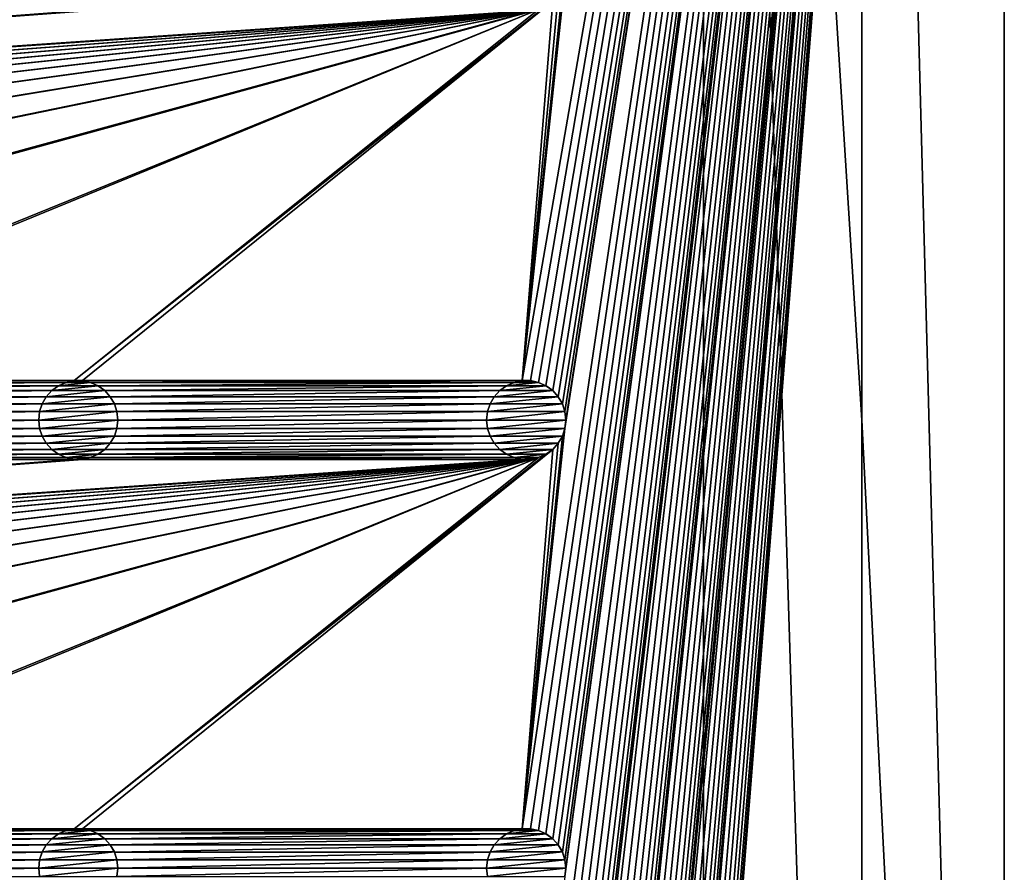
# Model space of a CAD drawing. Header units: metres. Extents: x -200 to 200, y -200 to 200.
# Tile 67 of 88: x 138 to 200, y -29 to 25. Entities that reach past the tile are written whole.
import ezdxf

# ---------------------------------------------------------------- set-up
doc = ezdxf.new("R2010")
doc.units = ezdxf.units.M
doc.layers.add('solid_P34200', color=7, linetype='CONTINUOUS')

msp = doc.modelspace()

# ---------------------------------------------------------------- linework, layer by layer
at = {"layer": 'solid_P34200'}
for points in [[(169.541077, 2.485712, 5), (200, 178, 5), (172.242264, 27.771629, 5)], [(169.541077, -25.814287, 5), (200, 178, 5), (172.242264, -0.52837, 5)], [(169.541077, 2.485712, 5), (170.058914, 2.485712, 5), (200, 178, 5)], [(169.541077, -82.414291, 5), (170.058914, -82.414291, 5), (200, 178, 5)], [(172.242264, -57.128368, 5), (169.541077, -82.414291, 5), (200, 178, 5)], [(169.541077, -54.114288, 5), (170.058914, -54.114288, 5), (200, 178, 5)], [(172.242264, -28.828369, 5), (169.541077, -54.114288, 5), (200, 178, 5)], [(169.541077, -25.814287, 5), (170.058914, -25.814287, 5), (200, 178, 5)], [(170.058914, 2.485712, 5), (170.574692, 2.376353, 5), (200, 178, 5)], [(170.058914, -139.014282, 5), (170.574692, -139.123642, 5), (200, 178, 5)], [(172.300003, -113.199997, 5), (170.058914, -139.014282, 5), (200, 178, 5)], [(170.058914, -110.714287, 5), (170.574692, -110.823647, 5), (200, 178, 5)], [(172.300003, -84.900002, 5), (170.058914, -110.714287, 5), (200, 178, 5)], [(170.058914, -82.414291, 5), (170.574692, -82.523643, 5), (200, 178, 5)], [(170.058914, -54.114288, 5), (170.574692, -54.223648, 5), (200, 178, 5)], [(170.058914, -25.814287, 5), (170.574692, -25.923647, 5), (200, 178, 5)], [(170.574692, 2.376353, 5), (171.047821, 2.165069, 5), (200, 178, 5)], [(170.574692, -167.423645, 5), (171.047821, -167.634933, 5), (200, 178, 5)], [(172.300003, -141.5, 5), (170.574692, -167.423645, 5), (200, 178, 5)], [(170.574692, -139.123642, 5), (171.047821, -139.33493, 5), (200, 178, 5)], [(170.574692, -110.823647, 5), (171.047821, -111.034927, 5), (200, 178, 5)], [(170.574692, -82.523643, 5), (171.047821, -82.734932, 5), (200, 178, 5)], [(170.574692, -54.223648, 5), (171.047821, -54.434929, 5), (200, 178, 5)], [(170.574692, -25.923647, 5), (171.047821, -26.134932, 5), (200, 178, 5)], [(171.047821, 2.165069, 5), (171.474228, 1.85621, 5), (200, 178, 5)], [(171.047821, -167.634933, 5), (171.474228, -167.943787, 5), (200, 178, 5)], [(171.047821, -139.33493, 5), (171.474228, -139.643784, 5), (200, 178, 5)], [(171.047821, -111.034927, 5), (171.474228, -111.343788, 5), (200, 178, 5)], [(171.047821, -82.734932, 5), (171.474228, -83.043793, 5), (200, 178, 5)], [(171.047821, -54.434929, 5), (171.474228, -54.74379, 5), (200, 178, 5)], [(171.047821, -26.134932, 5), (171.474228, -26.44379, 5), (200, 178, 5)], [(171.474228, 1.85621, 5), (171.820801, 1.469712, 5), (200, 178, 5)], [(171.474228, -167.943787, 5), (171.820801, -168.330292, 5), (200, 178, 5)], [(171.474228, -139.643784, 5), (171.820801, -140.030289, 5), (200, 178, 5)], [(171.474228, -111.343788, 5), (171.820801, -111.730286, 5), (200, 178, 5)], [(171.474228, -83.043793, 5), (171.820801, -83.43029, 5), (200, 178, 5)], [(171.474228, -54.74379, 5), (171.820801, -55.130287, 5), (200, 178, 5)], [(171.474228, -26.44379, 5), (171.820801, -26.830288, 5), (200, 178, 5)], [(171.820801, 1.469712, 5), (172.084335, 1.015567, 5), (200, 178, 5)], [(171.820801, -168.330292, 5), (172.084335, -168.784439, 5), (200, 178, 5)], [(171.820801, -140.030289, 5), (172.084335, -140.484436, 5), (200, 178, 5)], [(171.820801, -111.730286, 5), (172.084335, -112.184433, 5), (200, 178, 5)], [(171.820801, -83.43029, 5), (172.084335, -83.88443, 5), (200, 178, 5)], [(171.820801, -55.130287, 5), (172.084335, -55.584435, 5), (200, 178, 5)], [(171.820801, -26.830288, 5), (172.084335, -27.284433, 5), (200, 178, 5)], [(172.084335, 1.015567, 5), (172.242264, 0.52837, 5), (200, 178, 5)], [(172.084335, -168.784439, 5), (172.242264, -169.271637, 5), (200, 178, 5)], [(172.084335, -140.484436, 5), (172.242264, -140.971634, 5), (200, 178, 5)], [(172.084335, -112.184433, 5), (172.242264, -112.671631, 5), (200, 178, 5)], [(172.084335, -83.88443, 5), (172.242264, -84.371628, 5), (200, 178, 5)], [(172.084335, -55.584435, 5), (172.242264, -56.071629, 5), (200, 178, 5)], [(172.084335, -27.284433, 5), (172.242264, -27.771629, 5), (200, 178, 5)], [(172.300003, 0, 5), (172.242264, -0.52837, 5), (200, 178, 5)], [(172.242264, 0.52837, 5), (172.300003, 0, 5), (200, 178, 5)], [(172.242264, -169.271637, 5), (172.300003, -169.800003, 5), (200, 178, 5)], [(172.242264, -140.971634, 5), (172.300003, -141.5, 5), (200, 178, 5)], [(172.242264, -112.671631, 5), (172.300003, -113.199997, 5), (200, 178, 5)], [(172.242264, -84.371628, 5), (172.300003, -84.900002, 5), (200, 178, 5)], [(172.300003, -56.599998, 5), (172.242264, -57.128368, 5), (200, 178, 5)], [(172.242264, -56.071629, 5), (172.300003, -56.599998, 5), (200, 178, 5)], [(172.300003, -28.299999, 5), (172.242264, -28.828369, 5), (200, 178, 5)], [(172.242264, -27.771629, 5), (172.300003, -28.299999, 5), (200, 178, 5)], [(172.300003, -169.800003, 5), (200, -178, 5), (200, 178, 5)], [(191, 159, 3.5), (200, 178, 3.5), (200, -178, 3.5)], [(200, 178, 3.5), (200, 178, 5), (200, -178, 5)], [(200, 178, 3.5), (200, -178, 5), (200, -178, 3.5)], [(181, 159), (8.64688, 12.25524), (-181, 159)], [(181, 159), (10.240819, 10.959723), (8.64688, 12.25524)], [(181, 159), (181, -159), (10.240819, 10.959723)], [(191, -159, 3.5), (181, -159), (181, 159)], [(191, 0, 3.5), (191, -159, 3.5), (181, 159)], [(191, 159, 3.5), (191, 0, 3.5), (181, 159)], [(191, 159, 3.5), (200, -178, 3.5), (191, 0, 3.5)], [(169.541077, 2.485712, 5), (172.242264, 27.771629, 5), (172.084335, 27.284433, 5)], [(169.541077, 2.485712, 5), (172.084335, 27.284433, 5), (171.820801, 26.830288, 5)], [(169.541077, 2.485712, 5), (171.820801, 26.830288, 5), (171.474228, 26.44379, 5)], [(141.241074, 2.485712, 5), (171.474228, 26.44379, 5), (171.047821, 26.134932, 5)], [(141.241074, 2.485712, 5), (141.758926, 2.485712, 5), (171.474228, 26.44379, 5)], [(141.241074, 2.485712, 5), (171.047821, 26.134932, 5), (170.574692, 25.923647, 5)], [(141.758926, 2.485712, 5), (169.541077, 2.485712, 5), (171.474228, 26.44379, 5)], [(170.058914, 25.814287, 5), (-170.058914, 2.485712, 5), (-169.541077, 2.485712, 5)], [(170.058914, 25.814287, 5), (169.541077, 25.814287, 5), (-170.058914, 2.485712, 5)], [(141.758926, 25.814287, 5), (-170.058914, 2.485712, 5), (169.541077, 25.814287, 5)], [(141.758926, 25.814287, 5), (141.241074, 25.814287, 5), (-170.058914, 2.485712, 5)], [(113.458923, 25.814287, 5), (-170.058914, 2.485712, 5), (141.241074, 25.814287, 5)], [(170.058914, 25.814287, 5), (-169.541077, 2.485712, 5), (-141.758926, 2.485712, 5)], [(170.058914, 25.814287, 5), (-141.758926, 2.485712, 5), (-141.241074, 2.485712, 5)], [(170.058914, 25.814287, 5), (-141.241074, 2.485712, 5), (-113.458923, 2.485712, 5)], [(170.058914, 25.814287, 5), (-113.458923, 2.485712, 5), (-112.941078, 2.485712, 5)], [(170.058914, 25.814287, 5), (-112.941078, 2.485712, 5), (-85.15892, 2.485712, 5)], [(170.058914, 25.814287, 5), (-85.15892, 2.485712, 5), (-84.641083, 2.485712, 5)], [(170.058914, 25.814287, 5), (-84.641083, 2.485712, 5), (-56.858921, 2.485712, 5)], [(170.058914, 25.814287, 5), (-56.858921, 2.485712, 5), (-56.34108, 2.485712, 5)], [(170.058914, 25.814287, 5), (-56.34108, 2.485712, 5), (-28.55892, 2.485712, 5)], [(170.058914, 25.814287, 5), (-28.55892, 2.485712, 5), (-28.04108, 2.485712, 5)], [(170.058914, 25.814287, 5), (-28.04108, 2.485712, 5), (-0.25892, 2.485712, 5)], [(170.058914, 25.814287, 5), (-0.25892, 2.485712, 5), (0.25892, 2.485712, 5)], [(28.04108, 2.485712, 5), (170.058914, 25.814287, 5), (0.25892, 2.485712, 5)], [(28.04108, 2.485712, 5), (28.55892, 2.485712, 5), (170.058914, 25.814287, 5)], [(28.55892, 2.485712, 5), (56.34108, 2.485712, 5), (170.058914, 25.814287, 5)], [(56.34108, 2.485712, 5), (56.858921, 2.485712, 5), (170.058914, 25.814287, 5)], [(56.858921, 2.485712, 5), (84.641083, 2.485712, 5), (170.058914, 25.814287, 5)], [(84.641083, 2.485712, 5), (170.574692, 25.923647, 5), (170.058914, 25.814287, 5)], [(84.641083, 2.485712, 5), (85.15892, 2.485712, 5), (170.574692, 25.923647, 5)], [(85.15892, 2.485712, 5), (112.941078, 2.485712, 5), (170.574692, 25.923647, 5)], [(112.941078, 2.485712, 5), (113.458923, 2.485712, 5), (170.574692, 25.923647, 5)], [(113.458923, 2.485712, 5), (141.241074, 2.485712, 5), (170.574692, 25.923647, 5)], [(181, -159), (11.633039, 9.467192), (10.240819, 10.959723)], [(181, -159), (12.817678, 7.79116), (11.633039, 9.467192)], [(181, -159), (13.756138, 5.976712), (12.817678, 7.79116)], [(181, -159), (14.444175, 4.045302), (13.756138, 5.976712)], [(181, -159), (14.856524, 2.058549), (14.444175, 4.045302)], [(181, -159), (15, 0), (14.856524, 2.058549)], [(113.458923, 2.485712, 5), (113.974686, 2.376353, 5), (141.241074, 2.485712, 5)], [(113.974686, 2.376353, 5), (140.725311, 2.376353, 5), (141.241074, 2.485712, 5)], [(113.974686, 2.376353, 5), (114.447815, 2.165069, 5), (140.725311, 2.376353, 5)], [(114.447815, 2.165069, 5), (140.252182, 2.165069, 5), (140.725311, 2.376353, 5)], [(114.447815, 2.165069, 5), (114.874222, 1.85621, 5), (140.252182, 2.165069, 5)], [(114.874222, 1.85621, 5), (139.825775, 1.85621, 5), (140.252182, 2.165069, 5)], [(140.248474, 2.162048, 7.5), (140.252182, 2.165069, 5), (139.825775, 1.85621, 5)], [(139.82988, 1.859636, 7.5), (140.248474, 2.162048, 7.5), (139.825775, 1.85621, 5)], [(139.82988, 1.859636, 7.5), (143.17012, 1.859636, 7.5), (142.751526, 2.162048, 7.5)], [(139.82988, 1.859636, 7.5), (142.751526, 2.162048, 7.5), (140.248474, 2.162048, 7.5)], [(140.248474, 2.162048, 7.5), (140.731216, 2.377861, 7.5), (140.252182, 2.165069, 5)], [(140.248474, 2.162048, 7.5), (142.751526, 2.162048, 7.5), (142.268784, 2.377861, 7.5)], [(140.248474, 2.162048, 7.5), (142.268784, 2.377861, 7.5), (140.731216, 2.377861, 7.5)], [(140.731216, 2.377861, 7.5), (140.725311, 2.376353, 5), (140.252182, 2.165069, 5)], [(141.235367, 2.484521, 7.5), (141.241074, 2.485712, 5), (140.725311, 2.376353, 5)], [(140.731216, 2.377861, 7.5), (141.235367, 2.484521, 7.5), (140.725311, 2.376353, 5)], [(140.731216, 2.377861, 7.5), (142.268784, 2.377861, 7.5), (141.764633, 2.484521, 7.5)], [(140.731216, 2.377861, 7.5), (141.764633, 2.484521, 7.5), (141.235367, 2.484521, 7.5)], [(141.235367, 2.484521, 7.5), (141.764633, 2.484521, 7.5), (141.241074, 2.485712, 5)], [(141.764633, 2.484521, 7.5), (141.758926, 2.485712, 5), (141.241074, 2.485712, 5)], [(141.758926, 2.485712, 5), (142.274689, 2.376353, 5), (169.541077, 2.485712, 5)], [(142.268784, 2.377861, 7.5), (142.274689, 2.376353, 5), (141.758926, 2.485712, 5)], [(141.764633, 2.484521, 7.5), (142.268784, 2.377861, 7.5), (141.758926, 2.485712, 5)], [(142.268784, 2.377861, 7.5), (142.751526, 2.162048, 7.5), (142.274689, 2.376353, 5)], [(142.274689, 2.376353, 5), (169.025314, 2.376353, 5), (169.541077, 2.485712, 5)], [(142.274689, 2.376353, 5), (142.747818, 2.165069, 5), (169.025314, 2.376353, 5)], [(142.751526, 2.162048, 7.5), (142.747818, 2.165069, 5), (142.274689, 2.376353, 5)], [(142.747818, 2.165069, 5), (168.552185, 2.165069, 5), (169.025314, 2.376353, 5)], [(142.747818, 2.165069, 5), (143.174225, 1.85621, 5), (168.552185, 2.165069, 5)], [(143.17012, 1.859636, 7.5), (143.174225, 1.85621, 5), (142.747818, 2.165069, 5)], [(142.751526, 2.162048, 7.5), (143.17012, 1.859636, 7.5), (142.747818, 2.165069, 5)], [(143.174225, 1.85621, 5), (168.125778, 1.85621, 5), (168.552185, 2.165069, 5)], [(168.548462, 2.162048, 7.5), (168.552185, 2.165069, 5), (168.125778, 1.85621, 5)], [(168.129883, 1.859636, 7.5), (168.548462, 2.162048, 7.5), (168.125778, 1.85621, 5)], [(168.129883, 1.859636, 7.5), (171.470108, 1.859636, 7.5), (171.051529, 2.162048, 7.5)], [(168.129883, 1.859636, 7.5), (171.051529, 2.162048, 7.5), (168.548462, 2.162048, 7.5)], [(168.548462, 2.162048, 7.5), (169.031219, 2.377861, 7.5), (168.552185, 2.165069, 5)], [(168.548462, 2.162048, 7.5), (171.051529, 2.162048, 7.5), (170.568771, 2.377861, 7.5)], [(168.548462, 2.162048, 7.5), (170.568771, 2.377861, 7.5), (169.031219, 2.377861, 7.5)], [(169.031219, 2.377861, 7.5), (169.025314, 2.376353, 5), (168.552185, 2.165069, 5)], [(169.53537, 2.484521, 7.5), (169.541077, 2.485712, 5), (169.025314, 2.376353, 5)], [(169.031219, 2.377861, 7.5), (169.53537, 2.484521, 7.5), (169.025314, 2.376353, 5)], [(169.031219, 2.377861, 7.5), (170.568771, 2.377861, 7.5), (170.064636, 2.484521, 7.5)], [(169.031219, 2.377861, 7.5), (170.064636, 2.484521, 7.5), (169.53537, 2.484521, 7.5)], [(169.53537, 2.484521, 7.5), (170.064636, 2.484521, 7.5), (169.541077, 2.485712, 5)], [(170.064636, 2.484521, 7.5), (170.058914, 2.485712, 5), (169.541077, 2.485712, 5)], [(170.568771, 2.377861, 7.5), (170.574692, 2.376353, 5), (170.058914, 2.485712, 5)], [(170.064636, 2.484521, 7.5), (170.568771, 2.377861, 7.5), (170.058914, 2.485712, 5)], [(170.568771, 2.377861, 7.5), (171.051529, 2.162048, 7.5), (170.574692, 2.376353, 5)], [(171.051529, 2.162048, 7.5), (171.047821, 2.165069, 5), (170.574692, 2.376353, 5)], [(171.470108, 1.859636, 7.5), (171.474228, 1.85621, 5), (171.047821, 2.165069, 5)], [(171.051529, 2.162048, 7.5), (171.470108, 1.859636, 7.5), (171.047821, 2.165069, 5)], [(114.874222, 1.85621, 5), (115.220795, 1.469712, 5), (139.825775, 1.85621, 5)], [(115.220795, 1.469712, 5), (139.479202, 1.469712, 5), (139.825775, 1.85621, 5)], [(115.220795, 1.469712, 5), (115.484337, 1.015567, 5), (139.479202, 1.469712, 5)], [(115.484337, 1.015567, 5), (139.215668, 1.015567, 5), (139.479202, 1.469712, 5)], [(139.478119, 1.466708, 7.5), (139.479202, 1.469712, 5), (139.215668, 1.015567, 5)], [(139.217194, 1.019079, 7.5), (139.478119, 1.466708, 7.5), (139.215668, 1.015567, 5)], [(139.217194, 1.019079, 7.5), (143.782806, 1.019079, 7.5), (143.521881, 1.466708, 7.5)], [(139.217194, 1.019079, 7.5), (143.521881, 1.466708, 7.5), (139.478119, 1.466708, 7.5)], [(139.478119, 1.466708, 7.5), (139.82988, 1.859636, 7.5), (139.479202, 1.469712, 5)], [(139.478119, 1.466708, 7.5), (143.521881, 1.466708, 7.5), (143.17012, 1.859636, 7.5)], [(139.478119, 1.466708, 7.5), (143.17012, 1.859636, 7.5), (139.82988, 1.859636, 7.5)], [(139.82988, 1.859636, 7.5), (139.825775, 1.85621, 5), (139.479202, 1.469712, 5)], [(143.17012, 1.859636, 7.5), (143.521881, 1.466708, 7.5), (143.174225, 1.85621, 5)], [(143.174225, 1.85621, 5), (143.520798, 1.469712, 5), (168.125778, 1.85621, 5)], [(143.521881, 1.466708, 7.5), (143.520798, 1.469712, 5), (143.174225, 1.85621, 5)], [(143.520798, 1.469712, 5), (167.779205, 1.469712, 5), (168.125778, 1.85621, 5)], [(143.520798, 1.469712, 5), (143.784332, 1.015567, 5), (167.779205, 1.469712, 5)], [(143.782806, 1.019079, 7.5), (143.784332, 1.015567, 5), (143.520798, 1.469712, 5)], [(143.521881, 1.466708, 7.5), (143.782806, 1.019079, 7.5), (143.520798, 1.469712, 5)], [(143.784332, 1.015567, 5), (167.515656, 1.015567, 5), (167.779205, 1.469712, 5)], [(167.778122, 1.466708, 7.5), (167.779205, 1.469712, 5), (167.515656, 1.015567, 5)], [(167.517197, 1.019079, 7.5), (167.778122, 1.466708, 7.5), (167.515656, 1.015567, 5)], [(167.517197, 1.019079, 7.5), (172.082809, 1.019079, 7.5), (171.821884, 1.466708, 7.5)], [(167.517197, 1.019079, 7.5), (171.821884, 1.466708, 7.5), (167.778122, 1.466708, 7.5)], [(167.778122, 1.466708, 7.5), (168.129883, 1.859636, 7.5), (167.779205, 1.469712, 5)], [(167.778122, 1.466708, 7.5), (171.821884, 1.466708, 7.5), (171.470108, 1.859636, 7.5)], [(167.778122, 1.466708, 7.5), (171.470108, 1.859636, 7.5), (168.129883, 1.859636, 7.5)], [(168.129883, 1.859636, 7.5), (168.125778, 1.85621, 5), (167.779205, 1.469712, 5)], [(171.470108, 1.859636, 7.5), (171.821884, 1.466708, 7.5), (171.474228, 1.85621, 5)], [(171.821884, 1.466708, 7.5), (171.820801, 1.469712, 5), (171.474228, 1.85621, 5)], [(172.082809, 1.019079, 7.5), (172.084335, 1.015567, 5), (171.820801, 1.469712, 5)], [(171.821884, 1.466708, 7.5), (172.082809, 1.019079, 7.5), (171.820801, 1.469712, 5)], [(115.484337, 1.015567, 5), (115.642265, 0.52837, 5), (139.215668, 1.015567, 5)], [(115.642265, 0.52837, 5), (139.057739, 0.52837, 5), (139.215668, 1.015567, 5)], [(139.217194, 1.019079, 7.5), (139.215668, 1.015567, 5), (139.057739, 0.52837, 5)], [(139.060013, 0.532933, 7.5), (139.217194, 1.019079, 7.5), (139.057739, 0.52837, 5)], [(139.060013, 0.532933, 7.5), (143.939987, 0.532933, 7.5), (143.782806, 1.019079, 7.5)], [(139.060013, 0.532933, 7.5), (143.782806, 1.019079, 7.5), (139.217194, 1.019079, 7.5)], [(143.782806, 1.019079, 7.5), (143.939987, 0.532933, 7.5), (143.784332, 1.015567, 5)], [(143.784332, 1.015567, 5), (143.942261, 0.52837, 5), (167.515656, 1.015567, 5)], [(143.939987, 0.532933, 7.5), (143.942261, 0.52837, 5), (143.784332, 1.015567, 5)], [(143.942261, 0.52837, 5), (167.357742, 0.52837, 5), (167.515656, 1.015567, 5)], [(167.517197, 1.019079, 7.5), (167.515656, 1.015567, 5), (167.357742, 0.52837, 5)], [(167.360016, 0.532933, 7.5), (167.517197, 1.019079, 7.5), (167.357742, 0.52837, 5)], [(167.360016, 0.532933, 7.5), (172.239975, 0.532933, 7.5), (172.082809, 1.019079, 7.5)], [(167.360016, 0.532933, 7.5), (172.082809, 1.019079, 7.5), (167.517197, 1.019079, 7.5)], [(172.082809, 1.019079, 7.5), (172.239975, 0.532933, 7.5), (172.084335, 1.015567, 5)], [(172.239975, 0.532933, 7.5), (172.242264, 0.52837, 5), (172.084335, 1.015567, 5)], [(181, -159), (14.856524, -2.058549), (15, 0)], [(115.642265, 0.52837, 5), (115.699997, 0, 5), (139.057739, 0.52837, 5)], [(115.699997, 0, 5), (115.642265, -0.52837, 5), (139, 0, 5)], [(115.699997, 0, 5), (139, 0, 5), (139.057739, 0.52837, 5)], [(139.060013, 0.532933, 7.5), (139.057739, 0.52837, 5), (139, 0, 5)], [(139, 0, 7.5), (139.060013, 0.532933, 7.5), (139, 0, 5)], [(139, 0, 7.5), (144, 0, 7.5), (143.939987, 0.532933, 7.5)], [(139, 0, 7.5), (143.939987, 0.532933, 7.5), (139.060013, 0.532933, 7.5)], [(139.060013, -0.532933, 7.5), (144, 0, 7.5), (139, 0, 7.5)], [(143.939987, -0.532933, 7.5), (144, 0, 7.5), (139.060013, -0.532933, 7.5)], [(143.939987, 0.532933, 7.5), (144, 0, 7.5), (143.942261, 0.52837, 5)], [(143.939987, -0.532933, 7.5), (143.942261, -0.52837, 5), (144, 0, 5)], [(143.939987, -0.532933, 7.5), (144, 0, 5), (144, 0, 7.5)], [(143.942261, 0.52837, 5), (144, 0, 5), (167.357742, 0.52837, 5)], [(144, 0, 7.5), (144, 0, 5), (143.942261, 0.52837, 5)], [(144, 0, 5), (143.942261, -0.52837, 5), (167.300003, 0, 5)], [(144, 0, 5), (167.300003, 0, 5), (167.357742, 0.52837, 5)], [(167.360016, 0.532933, 7.5), (167.357742, 0.52837, 5), (167.300003, 0, 5)], [(167.300003, 0, 7.5), (167.360016, 0.532933, 7.5), (167.300003, 0, 5)], [(167.300003, 0, 7.5), (172.300003, 0, 7.5), (172.239975, 0.532933, 7.5)], [(167.300003, 0, 7.5), (172.239975, 0.532933, 7.5), (167.360016, 0.532933, 7.5)], [(167.360016, -0.532933, 7.5), (172.300003, 0, 7.5), (167.300003, 0, 7.5)], [(172.239975, -0.532933, 7.5), (172.300003, 0, 7.5), (167.360016, -0.532933, 7.5)], [(172.239975, 0.532933, 7.5), (172.300003, 0, 7.5), (172.242264, 0.52837, 5)], [(172.239975, -0.532933, 7.5), (172.242264, -0.52837, 5), (172.300003, 0, 5)], [(172.239975, -0.532933, 7.5), (172.300003, 0, 5), (172.300003, 0, 7.5)], [(172.300003, 0, 7.5), (172.300003, 0, 5), (172.242264, 0.52837, 5)], [(191, 0, 3.5), (200, -178, 3.5), (191, -159, 3.5)], [(115.484337, -1.015567, 5), (139.215668, -1.015567, 5), (139.057739, -0.52837, 5)], [(115.642265, -0.52837, 5), (115.484337, -1.015567, 5), (139.057739, -0.52837, 5)], [(115.642265, -0.52837, 5), (139.057739, -0.52837, 5), (139, 0, 5)], [(139, 0, 7.5), (139, 0, 5), (139.057739, -0.52837, 5)], [(139.060013, -0.532933, 7.5), (139, 0, 7.5), (139.057739, -0.52837, 5)], [(139.060013, -0.532933, 7.5), (139.057739, -0.52837, 5), (139.215668, -1.015567, 5)], [(139.217194, -1.019079, 7.5), (139.060013, -0.532933, 7.5), (139.215668, -1.015567, 5)], [(143.939987, -0.532933, 7.5), (139.060013, -0.532933, 7.5), (139.217194, -1.019079, 7.5)], [(143.939987, -0.532933, 7.5), (139.217194, -1.019079, 7.5), (143.782806, -1.019079, 7.5)], [(143.782806, -1.019079, 7.5), (143.784332, -1.015567, 5), (143.942261, -0.52837, 5)], [(143.939987, -0.532933, 7.5), (143.782806, -1.019079, 7.5), (143.942261, -0.52837, 5)], [(143.784332, -1.015567, 5), (167.515656, -1.015567, 5), (167.357742, -0.52837, 5)], [(143.942261, -0.52837, 5), (143.784332, -1.015567, 5), (167.357742, -0.52837, 5)], [(143.942261, -0.52837, 5), (167.357742, -0.52837, 5), (167.300003, 0, 5)], [(167.300003, 0, 7.5), (167.300003, 0, 5), (167.357742, -0.52837, 5)], [(167.360016, -0.532933, 7.5), (167.300003, 0, 7.5), (167.357742, -0.52837, 5)], [(167.360016, -0.532933, 7.5), (167.357742, -0.52837, 5), (167.515656, -1.015567, 5)], [(167.517197, -1.019079, 7.5), (167.360016, -0.532933, 7.5), (167.515656, -1.015567, 5)], [(172.239975, -0.532933, 7.5), (167.360016, -0.532933, 7.5), (167.517197, -1.019079, 7.5)], [(172.239975, -0.532933, 7.5), (167.517197, -1.019079, 7.5), (172.082809, -1.019079, 7.5)], [(169.541077, -25.814287, 5), (172.242264, -0.52837, 5), (172.084335, -1.015567, 5)], [(172.082809, -1.019079, 7.5), (172.084335, -1.015567, 5), (172.242264, -0.52837, 5)], [(172.239975, -0.532933, 7.5), (172.082809, -1.019079, 7.5), (172.242264, -0.52837, 5)], [(115.220795, -1.469712, 5), (139.479202, -1.469712, 5), (139.215668, -1.015567, 5)], [(115.484337, -1.015567, 5), (115.220795, -1.469712, 5), (139.215668, -1.015567, 5)], [(139.217194, -1.019079, 7.5), (139.215668, -1.015567, 5), (139.479202, -1.469712, 5)], [(139.478119, -1.466708, 7.5), (139.217194, -1.019079, 7.5), (139.479202, -1.469712, 5)], [(143.782806, -1.019079, 7.5), (139.217194, -1.019079, 7.5), (139.478119, -1.466708, 7.5)], [(143.782806, -1.019079, 7.5), (139.478119, -1.466708, 7.5), (143.521881, -1.466708, 7.5)], [(143.520798, -1.469712, 5), (167.779205, -1.469712, 5), (167.515656, -1.015567, 5)], [(143.784332, -1.015567, 5), (143.520798, -1.469712, 5), (167.515656, -1.015567, 5)], [(143.521881, -1.466708, 7.5), (143.520798, -1.469712, 5), (143.784332, -1.015567, 5)], [(143.782806, -1.019079, 7.5), (143.521881, -1.466708, 7.5), (143.784332, -1.015567, 5)], [(167.517197, -1.019079, 7.5), (167.515656, -1.015567, 5), (167.779205, -1.469712, 5)], [(167.778122, -1.466708, 7.5), (167.517197, -1.019079, 7.5), (167.779205, -1.469712, 5)], [(172.082809, -1.019079, 7.5), (167.517197, -1.019079, 7.5), (167.778122, -1.466708, 7.5)], [(172.082809, -1.019079, 7.5), (167.778122, -1.466708, 7.5), (171.821884, -1.466708, 7.5)], [(169.541077, -25.814287, 5), (172.084335, -1.015567, 5), (171.820801, -1.469712, 5)], [(171.821884, -1.466708, 7.5), (171.820801, -1.469712, 5), (172.084335, -1.015567, 5)], [(172.082809, -1.019079, 7.5), (171.821884, -1.466708, 7.5), (172.084335, -1.015567, 5)], [(114.447815, -2.165069, 5), (140.252182, -2.165069, 5), (139.825775, -1.85621, 5)], [(114.874222, -1.85621, 5), (114.447815, -2.165069, 5), (139.825775, -1.85621, 5)], [(114.874222, -1.85621, 5), (139.825775, -1.85621, 5), (139.479202, -1.469712, 5)], [(115.220795, -1.469712, 5), (114.874222, -1.85621, 5), (139.479202, -1.469712, 5)], [(139.478119, -1.466708, 7.5), (139.479202, -1.469712, 5), (139.825775, -1.85621, 5)], [(139.82988, -1.859636, 7.5), (139.478119, -1.466708, 7.5), (139.825775, -1.85621, 5)], [(143.521881, -1.466708, 7.5), (139.478119, -1.466708, 7.5), (139.82988, -1.859636, 7.5)], [(139.82988, -1.859636, 7.5), (139.825775, -1.85621, 5), (140.252182, -2.165069, 5)], [(143.521881, -1.466708, 7.5), (139.82988, -1.859636, 7.5), (143.17012, -1.859636, 7.5)], [(140.248474, -2.162048, 7.5), (139.82988, -1.859636, 7.5), (140.252182, -2.165069, 5)], [(143.17012, -1.859636, 7.5), (139.82988, -1.859636, 7.5), (140.248474, -2.162048, 7.5)], [(143.17012, -1.859636, 7.5), (140.248474, -2.162048, 7.5), (142.751526, -2.162048, 7.5)], [(141.241074, -25.814287, 5), (171.474228, -1.85621, 5), (171.047821, -2.165069, 5)], [(141.241074, -25.814287, 5), (141.758926, -25.814287, 5), (171.474228, -1.85621, 5)], [(141.758926, -25.814287, 5), (169.541077, -25.814287, 5), (171.474228, -1.85621, 5)], [(142.747818, -2.165069, 5), (168.552185, -2.165069, 5), (168.125778, -1.85621, 5)], [(143.174225, -1.85621, 5), (142.747818, -2.165069, 5), (168.125778, -1.85621, 5)], [(142.751526, -2.162048, 7.5), (142.747818, -2.165069, 5), (143.174225, -1.85621, 5)], [(143.17012, -1.859636, 7.5), (142.751526, -2.162048, 7.5), (143.174225, -1.85621, 5)], [(143.521881, -1.466708, 7.5), (143.17012, -1.859636, 7.5), (143.520798, -1.469712, 5)], [(143.17012, -1.859636, 7.5), (143.174225, -1.85621, 5), (143.520798, -1.469712, 5)], [(143.174225, -1.85621, 5), (168.125778, -1.85621, 5), (167.779205, -1.469712, 5)], [(143.520798, -1.469712, 5), (143.174225, -1.85621, 5), (167.779205, -1.469712, 5)], [(167.778122, -1.466708, 7.5), (167.779205, -1.469712, 5), (168.125778, -1.85621, 5)], [(168.129883, -1.859636, 7.5), (167.778122, -1.466708, 7.5), (168.125778, -1.85621, 5)], [(171.821884, -1.466708, 7.5), (167.778122, -1.466708, 7.5), (168.129883, -1.859636, 7.5)], [(168.129883, -1.859636, 7.5), (168.125778, -1.85621, 5), (168.552185, -2.165069, 5)], [(171.821884, -1.466708, 7.5), (168.129883, -1.859636, 7.5), (171.470108, -1.859636, 7.5)], [(168.548462, -2.162048, 7.5), (168.129883, -1.859636, 7.5), (168.552185, -2.165069, 5)], [(171.470108, -1.859636, 7.5), (168.129883, -1.859636, 7.5), (168.548462, -2.162048, 7.5)], [(171.470108, -1.859636, 7.5), (168.548462, -2.162048, 7.5), (171.051529, -2.162048, 7.5)], [(169.541077, -25.814287, 5), (171.820801, -1.469712, 5), (171.474228, -1.85621, 5)], [(171.051529, -2.162048, 7.5), (171.047821, -2.165069, 5), (171.474228, -1.85621, 5)], [(171.470108, -1.859636, 7.5), (171.051529, -2.162048, 7.5), (171.474228, -1.85621, 5)], [(171.821884, -1.466708, 7.5), (171.470108, -1.859636, 7.5), (171.820801, -1.469712, 5)], [(171.470108, -1.859636, 7.5), (171.474228, -1.85621, 5), (171.820801, -1.469712, 5)], [(-170.058914, -25.814287, 5), (170.058914, -2.485712, 5), (169.541077, -2.485712, 5)], [(-170.058914, -25.814287, 5), (169.541077, -2.485712, 5), (141.758926, -2.485712, 5)], [(-170.058914, -25.814287, 5), (-169.541077, -25.814287, 5), (170.058914, -2.485712, 5)], [(-170.058914, -25.814287, 5), (141.758926, -2.485712, 5), (141.241074, -2.485712, 5)], [(-170.058914, -25.814287, 5), (141.241074, -2.485712, 5), (113.458923, -2.485712, 5)], [(-141.758926, -25.814287, 5), (170.058914, -2.485712, 5), (-169.541077, -25.814287, 5)], [(-141.758926, -25.814287, 5), (-141.241074, -25.814287, 5), (170.058914, -2.485712, 5)], [(-113.458923, -25.814287, 5), (170.058914, -2.485712, 5), (-141.241074, -25.814287, 5)], [(-113.458923, -25.814287, 5), (-112.941078, -25.814287, 5), (170.058914, -2.485712, 5)], [(-85.15892, -25.814287, 5), (170.058914, -2.485712, 5), (-112.941078, -25.814287, 5)], [(-85.15892, -25.814287, 5), (-84.641083, -25.814287, 5), (170.058914, -2.485712, 5)], [(-56.858921, -25.814287, 5), (170.058914, -2.485712, 5), (-84.641083, -25.814287, 5)], [(-56.858921, -25.814287, 5), (-56.34108, -25.814287, 5), (170.058914, -2.485712, 5)], [(-28.55892, -25.814287, 5), (170.058914, -2.485712, 5), (-56.34108, -25.814287, 5)], [(-28.55892, -25.814287, 5), (-28.04108, -25.814287, 5), (170.058914, -2.485712, 5)], [(-0.25892, -25.814287, 5), (170.058914, -2.485712, 5), (-28.04108, -25.814287, 5)], [(-0.25892, -25.814287, 5), (0.25892, -25.814287, 5), (170.058914, -2.485712, 5)], [(28.04108, -25.814287, 5), (170.058914, -2.485712, 5), (0.25892, -25.814287, 5)], [(181, -159), (14.444175, -4.045302), (14.856524, -2.058549)], [(28.04108, -25.814287, 5), (28.55892, -25.814287, 5), (170.058914, -2.485712, 5)], [(28.55892, -25.814287, 5), (56.34108, -25.814287, 5), (170.058914, -2.485712, 5)], [(56.34108, -25.814287, 5), (56.858921, -25.814287, 5), (170.058914, -2.485712, 5)], [(56.858921, -25.814287, 5), (84.641083, -25.814287, 5), (170.058914, -2.485712, 5)], [(84.641083, -25.814287, 5), (170.574692, -2.376353, 5), (170.058914, -2.485712, 5)], [(84.641083, -25.814287, 5), (85.15892, -25.814287, 5), (170.574692, -2.376353, 5)], [(85.15892, -25.814287, 5), (112.941078, -25.814287, 5), (170.574692, -2.376353, 5)], [(112.941078, -25.814287, 5), (113.458923, -25.814287, 5), (170.574692, -2.376353, 5)], [(113.458923, -25.814287, 5), (141.241074, -25.814287, 5), (170.574692, -2.376353, 5)], [(113.458923, -2.485712, 5), (141.241074, -2.485712, 5), (140.725311, -2.376353, 5)], [(113.974686, -2.376353, 5), (113.458923, -2.485712, 5), (140.725311, -2.376353, 5)], [(113.974686, -2.376353, 5), (140.725311, -2.376353, 5), (140.252182, -2.165069, 5)], [(114.447815, -2.165069, 5), (113.974686, -2.376353, 5), (140.252182, -2.165069, 5)], [(140.248474, -2.162048, 7.5), (140.252182, -2.165069, 5), (140.725311, -2.376353, 5)], [(140.731216, -2.377861, 7.5), (140.248474, -2.162048, 7.5), (140.725311, -2.376353, 5)], [(142.751526, -2.162048, 7.5), (140.248474, -2.162048, 7.5), (140.731216, -2.377861, 7.5)], [(140.731216, -2.377861, 7.5), (140.725311, -2.376353, 5), (141.241074, -2.485712, 5)], [(142.751526, -2.162048, 7.5), (140.731216, -2.377861, 7.5), (142.268784, -2.377861, 7.5)], [(141.235367, -2.484521, 7.5), (140.731216, -2.377861, 7.5), (141.241074, -2.485712, 5)], [(142.268784, -2.377861, 7.5), (140.731216, -2.377861, 7.5), (141.235367, -2.484521, 7.5)], [(142.268784, -2.377861, 7.5), (141.235367, -2.484521, 7.5), (141.764633, -2.484521, 7.5)], [(141.235367, -2.484521, 7.5), (141.241074, -2.485712, 5), (141.758926, -2.485712, 5)], [(141.764633, -2.484521, 7.5), (141.235367, -2.484521, 7.5), (141.758926, -2.485712, 5)], [(141.241074, -25.814287, 5), (171.047821, -2.165069, 5), (170.574692, -2.376353, 5)], [(141.758926, -2.485712, 5), (169.541077, -2.485712, 5), (169.025314, -2.376353, 5)], [(142.274689, -2.376353, 5), (141.758926, -2.485712, 5), (169.025314, -2.376353, 5)], [(141.764633, -2.484521, 7.5), (141.758926, -2.485712, 5), (142.274689, -2.376353, 5)], [(142.268784, -2.377861, 7.5), (141.764633, -2.484521, 7.5), (142.274689, -2.376353, 5)], [(142.751526, -2.162048, 7.5), (142.268784, -2.377861, 7.5), (142.747818, -2.165069, 5)], [(142.268784, -2.377861, 7.5), (142.274689, -2.376353, 5), (142.747818, -2.165069, 5)], [(142.274689, -2.376353, 5), (169.025314, -2.376353, 5), (168.552185, -2.165069, 5)], [(142.747818, -2.165069, 5), (142.274689, -2.376353, 5), (168.552185, -2.165069, 5)], [(168.548462, -2.162048, 7.5), (168.552185, -2.165069, 5), (169.025314, -2.376353, 5)], [(169.031219, -2.377861, 7.5), (168.548462, -2.162048, 7.5), (169.025314, -2.376353, 5)], [(171.051529, -2.162048, 7.5), (168.548462, -2.162048, 7.5), (169.031219, -2.377861, 7.5)], [(169.031219, -2.377861, 7.5), (169.025314, -2.376353, 5), (169.541077, -2.485712, 5)], [(171.051529, -2.162048, 7.5), (169.031219, -2.377861, 7.5), (170.568771, -2.377861, 7.5)], [(169.53537, -2.484521, 7.5), (169.031219, -2.377861, 7.5), (169.541077, -2.485712, 5)], [(170.568771, -2.377861, 7.5), (169.031219, -2.377861, 7.5), (169.53537, -2.484521, 7.5)], [(170.568771, -2.377861, 7.5), (169.53537, -2.484521, 7.5), (170.064636, -2.484521, 7.5)], [(169.53537, -2.484521, 7.5), (169.541077, -2.485712, 5), (170.058914, -2.485712, 5)], [(170.064636, -2.484521, 7.5), (169.53537, -2.484521, 7.5), (170.058914, -2.485712, 5)], [(170.064636, -2.484521, 7.5), (170.058914, -2.485712, 5), (170.574692, -2.376353, 5)], [(170.568771, -2.377861, 7.5), (170.064636, -2.484521, 7.5), (170.574692, -2.376353, 5)], [(171.051529, -2.162048, 7.5), (170.568771, -2.377861, 7.5), (171.047821, -2.165069, 5)], [(170.568771, -2.377861, 7.5), (170.574692, -2.376353, 5), (171.047821, -2.165069, 5)], [(181, -159), (13.756138, -5.976712), (14.444175, -4.045302)], [(181, -159), (12.817678, -7.79116), (13.756138, -5.976712)], [(181, -159), (11.633039, -9.467192), (12.817678, -7.79116)], [(181, -159), (10.240819, -10.959723), (11.633039, -9.467192)], [(181, -159), (8.64688, -12.25524), (10.240819, -10.959723)], [(181, -159), (-181, -159), (-8.64688, -12.25524)], [(181, -159), (-8.64688, -12.25524), (-6.904468, -13.315859)], [(181, -159), (6.904468, -13.315859), (8.64688, -12.25524)], [(181, -159), (-6.904468, -13.315859), (-5.01928, -14.134056)], [(181, -159), (5.01928, -14.134056), (6.904468, -13.315859)], [(181, -159), (-5.01928, -14.134056), (-3.055924, -14.684637)], [(181, -159), (3.055924, -14.684637), (5.01928, -14.134056)], [(181, -159), (-3.055924, -14.684637), (-1.019424, -14.964341)], [(181, -159), (1.019424, -14.964341), (3.055924, -14.684637)], [(181, -159), (-1.019424, -14.964341), (1.019424, -14.964341)], [(113.458923, -25.814287, 5), (113.974686, -25.923647, 5), (141.241074, -25.814287, 5)], [(113.974686, -25.923647, 5), (140.725311, -25.923647, 5), (141.241074, -25.814287, 5)], [(113.974686, -25.923647, 5), (114.447815, -26.134932, 5), (140.725311, -25.923647, 5)], [(114.447815, -26.134932, 5), (140.252182, -26.134932, 5), (140.725311, -25.923647, 5)], [(140.248474, -26.137953, 7.5), (140.731216, -25.922138, 7.5), (140.252182, -26.134932, 5)], [(140.248474, -26.137953, 7.5), (142.751526, -26.137953, 7.5), (142.268784, -25.922138, 7.5)], [(140.248474, -26.137953, 7.5), (142.268784, -25.922138, 7.5), (140.731216, -25.922138, 7.5)], [(140.731216, -25.922138, 7.5), (140.725311, -25.923647, 5), (140.252182, -26.134932, 5)], [(141.235367, -25.815479, 7.5), (141.241074, -25.814287, 5), (140.725311, -25.923647, 5)], [(140.731216, -25.922138, 7.5), (141.235367, -25.815479, 7.5), (140.725311, -25.923647, 5)], [(140.731216, -25.922138, 7.5), (142.268784, -25.922138, 7.5), (141.764633, -25.815479, 7.5)], [(140.731216, -25.922138, 7.5), (141.764633, -25.815479, 7.5), (141.235367, -25.815479, 7.5)], [(141.235367, -25.815479, 7.5), (141.764633, -25.815479, 7.5), (141.241074, -25.814287, 5)], [(141.764633, -25.815479, 7.5), (141.758926, -25.814287, 5), (141.241074, -25.814287, 5)], [(141.758926, -25.814287, 5), (142.274689, -25.923647, 5), (169.541077, -25.814287, 5)], [(142.268784, -25.922138, 7.5), (142.274689, -25.923647, 5), (141.758926, -25.814287, 5)], [(141.764633, -25.815479, 7.5), (142.268784, -25.922138, 7.5), (141.758926, -25.814287, 5)], [(142.268784, -25.922138, 7.5), (142.751526, -26.137953, 7.5), (142.274689, -25.923647, 5)], [(142.274689, -25.923647, 5), (169.025314, -25.923647, 5), (169.541077, -25.814287, 5)], [(142.274689, -25.923647, 5), (142.747818, -26.134932, 5), (169.025314, -25.923647, 5)], [(142.751526, -26.137953, 7.5), (142.747818, -26.134932, 5), (142.274689, -25.923647, 5)], [(142.747818, -26.134932, 5), (168.552185, -26.134932, 5), (169.025314, -25.923647, 5)], [(168.548462, -26.137953, 7.5), (169.031219, -25.922138, 7.5), (168.552185, -26.134932, 5)], [(168.548462, -26.137953, 7.5), (171.051529, -26.137953, 7.5), (170.568771, -25.922138, 7.5)], [(168.548462, -26.137953, 7.5), (170.568771, -25.922138, 7.5), (169.031219, -25.922138, 7.5)], [(169.031219, -25.922138, 7.5), (169.025314, -25.923647, 5), (168.552185, -26.134932, 5)], [(169.53537, -25.815479, 7.5), (169.541077, -25.814287, 5), (169.025314, -25.923647, 5)], [(169.031219, -25.922138, 7.5), (169.53537, -25.815479, 7.5), (169.025314, -25.923647, 5)], [(169.031219, -25.922138, 7.5), (170.568771, -25.922138, 7.5), (170.064636, -25.815479, 7.5)], [(169.031219, -25.922138, 7.5), (170.064636, -25.815479, 7.5), (169.53537, -25.815479, 7.5)], [(169.53537, -25.815479, 7.5), (170.064636, -25.815479, 7.5), (169.541077, -25.814287, 5)], [(170.064636, -25.815479, 7.5), (170.058914, -25.814287, 5), (169.541077, -25.814287, 5)], [(170.568771, -25.922138, 7.5), (170.574692, -25.923647, 5), (170.058914, -25.814287, 5)], [(170.064636, -25.815479, 7.5), (170.568771, -25.922138, 7.5), (170.058914, -25.814287, 5)], [(170.568771, -25.922138, 7.5), (171.051529, -26.137953, 7.5), (170.574692, -25.923647, 5)], [(171.051529, -26.137953, 7.5), (171.047821, -26.134932, 5), (170.574692, -25.923647, 5)], [(114.447815, -26.134932, 5), (114.874222, -26.44379, 5), (140.252182, -26.134932, 5)], [(114.874222, -26.44379, 5), (139.825775, -26.44379, 5), (140.252182, -26.134932, 5)], [(114.874222, -26.44379, 5), (115.220795, -26.830288, 5), (139.825775, -26.44379, 5)], [(115.220795, -26.830288, 5), (139.479202, -26.830288, 5), (139.825775, -26.44379, 5)], [(139.478119, -26.833292, 7.5), (139.82988, -26.440363, 7.5), (139.479202, -26.830288, 5)], [(139.478119, -26.833292, 7.5), (143.521881, -26.833292, 7.5), (143.17012, -26.440363, 7.5)], [(139.478119, -26.833292, 7.5), (143.17012, -26.440363, 7.5), (139.82988, -26.440363, 7.5)], [(139.82988, -26.440363, 7.5), (139.825775, -26.44379, 5), (139.479202, -26.830288, 5)], [(140.248474, -26.137953, 7.5), (140.252182, -26.134932, 5), (139.825775, -26.44379, 5)], [(139.82988, -26.440363, 7.5), (140.248474, -26.137953, 7.5), (139.825775, -26.44379, 5)], [(139.82988, -26.440363, 7.5), (143.17012, -26.440363, 7.5), (142.751526, -26.137953, 7.5)], [(139.82988, -26.440363, 7.5), (142.751526, -26.137953, 7.5), (140.248474, -26.137953, 7.5)], [(142.747818, -26.134932, 5), (143.174225, -26.44379, 5), (168.552185, -26.134932, 5)], [(143.17012, -26.440363, 7.5), (143.174225, -26.44379, 5), (142.747818, -26.134932, 5)], [(142.751526, -26.137953, 7.5), (143.17012, -26.440363, 7.5), (142.747818, -26.134932, 5)], [(143.17012, -26.440363, 7.5), (143.521881, -26.833292, 7.5), (143.174225, -26.44379, 5)], [(143.174225, -26.44379, 5), (168.125778, -26.44379, 5), (168.552185, -26.134932, 5)], [(143.174225, -26.44379, 5), (143.520798, -26.830288, 5), (168.125778, -26.44379, 5)], [(143.521881, -26.833292, 7.5), (143.520798, -26.830288, 5), (143.174225, -26.44379, 5)], [(143.520798, -26.830288, 5), (167.779205, -26.830288, 5), (168.125778, -26.44379, 5)], [(167.778122, -26.833292, 7.5), (168.129883, -26.440363, 7.5), (167.779205, -26.830288, 5)], [(167.778122, -26.833292, 7.5), (171.821884, -26.833292, 7.5), (171.470108, -26.440363, 7.5)], [(167.778122, -26.833292, 7.5), (171.470108, -26.440363, 7.5), (168.129883, -26.440363, 7.5)], [(168.129883, -26.440363, 7.5), (168.125778, -26.44379, 5), (167.779205, -26.830288, 5)], [(168.548462, -26.137953, 7.5), (168.552185, -26.134932, 5), (168.125778, -26.44379, 5)], [(168.129883, -26.440363, 7.5), (168.548462, -26.137953, 7.5), (168.125778, -26.44379, 5)], [(168.129883, -26.440363, 7.5), (171.470108, -26.440363, 7.5), (171.051529, -26.137953, 7.5)], [(168.129883, -26.440363, 7.5), (171.051529, -26.137953, 7.5), (168.548462, -26.137953, 7.5)], [(171.470108, -26.440363, 7.5), (171.474228, -26.44379, 5), (171.047821, -26.134932, 5)], [(171.051529, -26.137953, 7.5), (171.470108, -26.440363, 7.5), (171.047821, -26.134932, 5)], [(171.470108, -26.440363, 7.5), (171.821884, -26.833292, 7.5), (171.474228, -26.44379, 5)], [(171.821884, -26.833292, 7.5), (171.820801, -26.830288, 5), (171.474228, -26.44379, 5)], [(115.220795, -26.830288, 5), (115.484337, -27.284433, 5), (139.479202, -26.830288, 5)], [(115.484337, -27.284433, 5), (139.215668, -27.284433, 5), (139.479202, -26.830288, 5)], [(115.484337, -27.284433, 5), (115.642265, -27.771629, 5), (139.215668, -27.284433, 5)], [(115.642265, -27.771629, 5), (139.057739, -27.771629, 5), (139.215668, -27.284433, 5)], [(139.217194, -27.28092, 7.5), (139.215668, -27.284433, 5), (139.057739, -27.771629, 5)], [(139.060013, -27.767067, 7.5), (139.217194, -27.28092, 7.5), (139.057739, -27.771629, 5)], [(139.060013, -27.767067, 7.5), (143.939987, -27.767067, 7.5), (143.782806, -27.28092, 7.5)], [(139.060013, -27.767067, 7.5), (143.782806, -27.28092, 7.5), (139.217194, -27.28092, 7.5)], [(139.478119, -26.833292, 7.5), (139.479202, -26.830288, 5), (139.215668, -27.284433, 5)], [(139.217194, -27.28092, 7.5), (139.478119, -26.833292, 7.5), (139.215668, -27.284433, 5)], [(139.217194, -27.28092, 7.5), (143.782806, -27.28092, 7.5), (143.521881, -26.833292, 7.5)], [(139.217194, -27.28092, 7.5), (143.521881, -26.833292, 7.5), (139.478119, -26.833292, 7.5)], [(143.520798, -26.830288, 5), (143.784332, -27.284433, 5), (167.779205, -26.830288, 5)], [(143.782806, -27.28092, 7.5), (143.784332, -27.284433, 5), (143.520798, -26.830288, 5)], [(143.521881, -26.833292, 7.5), (143.782806, -27.28092, 7.5), (143.520798, -26.830288, 5)], [(143.782806, -27.28092, 7.5), (143.939987, -27.767067, 7.5), (143.784332, -27.284433, 5)], [(143.784332, -27.284433, 5), (167.515656, -27.284433, 5), (167.779205, -26.830288, 5)], [(143.784332, -27.284433, 5), (143.942261, -27.771629, 5), (167.515656, -27.284433, 5)], [(143.939987, -27.767067, 7.5), (143.942261, -27.771629, 5), (143.784332, -27.284433, 5)], [(143.942261, -27.771629, 5), (167.357742, -27.771629, 5), (167.515656, -27.284433, 5)], [(167.517197, -27.28092, 7.5), (167.515656, -27.284433, 5), (167.357742, -27.771629, 5)], [(167.360016, -27.767067, 7.5), (167.517197, -27.28092, 7.5), (167.357742, -27.771629, 5)], [(167.360016, -27.767067, 7.5), (172.239975, -27.767067, 7.5), (172.082809, -27.28092, 7.5)], [(167.360016, -27.767067, 7.5), (172.082809, -27.28092, 7.5), (167.517197, -27.28092, 7.5)], [(167.778122, -26.833292, 7.5), (167.779205, -26.830288, 5), (167.515656, -27.284433, 5)], [(167.517197, -27.28092, 7.5), (167.778122, -26.833292, 7.5), (167.515656, -27.284433, 5)], [(167.517197, -27.28092, 7.5), (172.082809, -27.28092, 7.5), (171.821884, -26.833292, 7.5)], [(167.517197, -27.28092, 7.5), (171.821884, -26.833292, 7.5), (167.778122, -26.833292, 7.5)], [(172.082809, -27.28092, 7.5), (172.084335, -27.284433, 5), (171.820801, -26.830288, 5)], [(171.821884, -26.833292, 7.5), (172.082809, -27.28092, 7.5), (171.820801, -26.830288, 5)], [(172.082809, -27.28092, 7.5), (172.239975, -27.767067, 7.5), (172.084335, -27.284433, 5)], [(172.239975, -27.767067, 7.5), (172.242264, -27.771629, 5), (172.084335, -27.284433, 5)], [(115.642265, -27.771629, 5), (115.699997, -28.299999, 5), (139.057739, -27.771629, 5)], [(115.699997, -28.299999, 5), (139, -28.299999, 5), (139.057739, -27.771629, 5)], [(139.060013, -27.767067, 7.5), (139.057739, -27.771629, 5), (139, -28.299999, 5)], [(139.060013, -27.767067, 7.5), (139, -28.299999, 5), (139, -28.299999, 7.5)], [(143.939987, -27.767067, 7.5), (139, -28.299999, 7.5), (144, -28.299999, 7.5)], [(139.060013, -27.767067, 7.5), (139, -28.299999, 7.5), (143.939987, -27.767067, 7.5)], [(143.939987, -27.767067, 7.5), (144, -28.299999, 7.5), (143.942261, -27.771629, 5)], [(143.942261, -27.771629, 5), (144, -28.299999, 5), (167.357742, -27.771629, 5)], [(144, -28.299999, 7.5), (144, -28.299999, 5), (143.942261, -27.771629, 5)], [(144, -28.299999, 5), (167.300003, -28.299999, 5), (167.357742, -27.771629, 5)], [(167.360016, -27.767067, 7.5), (167.357742, -27.771629, 5), (167.300003, -28.299999, 5)], [(167.360016, -27.767067, 7.5), (167.300003, -28.299999, 5), (167.300003, -28.299999, 7.5)], [(172.239975, -27.767067, 7.5), (167.300003, -28.299999, 7.5), (172.300003, -28.299999, 7.5)], [(167.360016, -27.767067, 7.5), (167.300003, -28.299999, 7.5), (172.239975, -27.767067, 7.5)], [(172.239975, -27.767067, 7.5), (172.300003, -28.299999, 7.5), (172.242264, -27.771629, 5)], [(172.300003, -28.299999, 7.5), (172.300003, -28.299999, 5), (172.242264, -27.771629, 5)], [(115.642265, -28.828369, 5), (139.057739, -28.828369, 5), (139, -28.299999, 5)], [(115.699997, -28.299999, 5), (115.642265, -28.828369, 5), (139, -28.299999, 5)], [(139, -28.299999, 7.5), (139, -28.299999, 5), (139.057739, -28.828369, 5)], [(139.060013, -28.832933, 7.5), (139, -28.299999, 7.5), (139.057739, -28.828369, 5)], [(144, -28.299999, 7.5), (139, -28.299999, 7.5), (139.060013, -28.832933, 7.5)], [(144, -28.299999, 7.5), (139.060013, -28.832933, 7.5), (143.939987, -28.832933, 7.5)], [(143.939987, -28.832933, 7.5), (143.942261, -28.828369, 5), (144, -28.299999, 5)], [(144, -28.299999, 7.5), (143.939987, -28.832933, 7.5), (144, -28.299999, 5)], [(143.942261, -28.828369, 5), (167.357742, -28.828369, 5), (167.300003, -28.299999, 5)], [(144, -28.299999, 5), (143.942261, -28.828369, 5), (167.300003, -28.299999, 5)], [(167.300003, -28.299999, 7.5), (167.300003, -28.299999, 5), (167.357742, -28.828369, 5)], [(167.360016, -28.832933, 7.5), (167.300003, -28.299999, 7.5), (167.357742, -28.828369, 5)], [(172.300003, -28.299999, 7.5), (167.300003, -28.299999, 7.5), (167.360016, -28.832933, 7.5)], [(172.300003, -28.299999, 7.5), (167.360016, -28.832933, 7.5), (172.239975, -28.832933, 7.5)], [(172.239975, -28.832933, 7.5), (172.242264, -28.828369, 5), (172.300003, -28.299999, 5)], [(172.300003, -28.299999, 7.5), (172.239975, -28.832933, 7.5), (172.300003, -28.299999, 5)]]:
    msp.add_3dface(points, dxfattribs=at)

doc.saveas('drawing.dxf')
